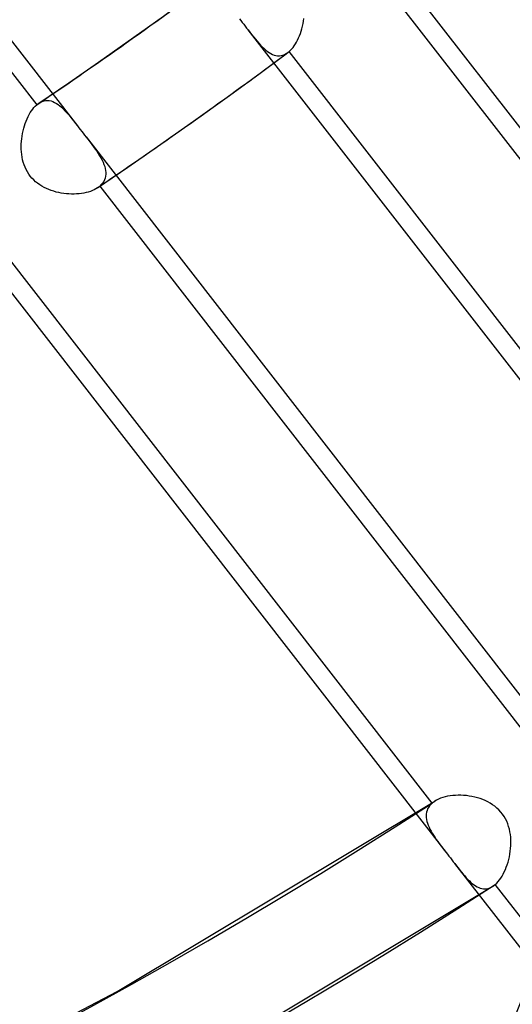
# Model space of a CAD drawing. Header units: millimetres. Extents: x -163 to 160, y -206 to 203.
# Tile 69 of 97: x 95.39 to 101.46, y -68.69 to -56.55. Entities that reach past the tile are written whole.
import ezdxf

# ---------------------------------------------------------------- set-up
doc = ezdxf.new("R2010")
doc.units = ezdxf.units.MM
doc.layers.add('MAIN-1', color=7, linetype='Continuous')
doc.layers.add('MAIN-2', color=7, linetype='Continuous')

msp = doc.modelspace()

# ---------------------------------------------------------------- linework, layer by layer
at = {"layer": 'MAIN-1'}
for centre, major_axis, start_param, end_param in [((-0.4999999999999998, -0.4330127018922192), (86.41428453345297, -99.78262087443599), -0.2468089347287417, 0.7137243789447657), ((-2.500000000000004, -2.1650635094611), (-83.7956698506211, 96.7589050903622), -3.141592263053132, -2.427868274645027)]:
    msp.add_ellipse(centre, major_axis=major_axis, ratio=0.7500000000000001, start_param=start_param, end_param=end_param, dxfattribs=at)
at = {"layer": 'MAIN-2'}
for p, q in [((90.13756674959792, -50.17982247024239), (96.09943419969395, -57.8627451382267)), ((90.30750326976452, -50.78593181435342), (95.59687160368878, -57.60220926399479)), ((99.68141677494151, -55.47933101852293), (105.6450587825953, -63.16453229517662)), ((99.8434877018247, -56.07530089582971), (105.1349954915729, -62.89433540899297)), ((96.79447755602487, -56.7691610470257), (97.22695776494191, -56.45909834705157)), ((98.09383914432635, -56.54084076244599), (98.11159184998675, -56.56373242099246)), ((98.11159184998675, -56.56373242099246), (98.1293541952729, -56.58662025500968)), ((98.87785271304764, -56.60143634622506), (98.8835245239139, -56.56987443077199)), ((98.8835245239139, -56.56987443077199), (98.88810099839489, -56.53801393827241)), ((98.1293541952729, -56.58662025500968), (98.14710826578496, -56.60949028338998)), ((98.14710826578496, -56.60949028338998), (98.16485406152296, -56.63234250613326)), ((98.16485406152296, -56.63234250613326), (98.18257366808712, -56.65516954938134)), ((98.18257366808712, -56.65516954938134), (98.2002538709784, -56.67795438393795)), ((98.19968873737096, -56.67722762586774), (104.1614033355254, -64.35994098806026)), ((98.2002538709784, -56.67795438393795), (98.22364772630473, -56.70805102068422)), ((98.84509682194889, -56.72208388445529), (98.85470455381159, -56.69304569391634)), ((98.85470455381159, -56.69304569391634), (98.8633889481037, -56.66319255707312)), ((98.8633889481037, -56.66319255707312), (98.87112623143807, -56.63260350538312)), ((98.87112623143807, -56.63260350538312), (98.87785271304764, -56.60143634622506)), ((96.35944122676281, -57.07618653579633), (96.79447755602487, -56.7691610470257)), ((98.22364772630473, -56.70805102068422), (98.24655944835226, -56.73729929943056)), ((98.24655944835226, -56.73729929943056), (98.26902445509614, -56.7655817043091)), ((98.26902445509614, -56.7655817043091), (98.29109989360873, -56.79279139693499)), ((98.29109989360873, -56.79279139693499), (98.31281648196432, -56.81880069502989)), ((98.31281648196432, -56.81880069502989), (98.33425602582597, -56.84350987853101)), ((98.79814966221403, -56.82822833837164), (98.81109687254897, -56.80336970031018)), ((98.81109687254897, -56.80336970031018), (98.82326399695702, -56.77733222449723)), ((98.82326399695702, -56.77733222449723), (98.83460744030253, -56.75020904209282)), ((98.83460744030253, -56.75020904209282), (98.84509682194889, -56.72208388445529)), ((98.33425602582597, -56.84350987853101), (98.35548241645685, -56.86681185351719)), ((98.35548241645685, -56.86681185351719), (98.37653972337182, -56.88858058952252)), ((98.37653972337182, -56.88858058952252), (98.39747480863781, -56.90870848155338)), ((98.39747480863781, -56.90870848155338), (98.41833834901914, -56.92707801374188)), ((98.41833834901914, -56.92707801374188), (98.43916399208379, -56.94357776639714)), ((98.43916399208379, -56.94357776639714), (98.46001385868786, -56.95808692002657)), ((98.70527103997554, -56.94716810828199), (98.70784875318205, -56.94496980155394)), ((103.9970591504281, -63.76104412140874), (98.70784643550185, -56.94496721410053)), ((98.70784875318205, -56.94496980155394), (98.7242242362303, -56.92969024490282)), ((98.7242242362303, -56.92969024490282), (98.74010852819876, -56.91266553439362)), ((98.74010852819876, -56.91266553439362), (98.75547301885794, -56.89395348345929)), ((98.75547301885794, -56.89395348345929), (98.77029291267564, -56.87360860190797)), ((98.77029291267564, -56.87360860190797), (98.78452359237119, -56.85167967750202)), ((98.78452359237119, -56.85167967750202), (98.79814966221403, -56.82822833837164)), ((98.33344262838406, -57.22361918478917), (98.6926001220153, -56.95725340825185)), ((98.46001385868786, -56.95808692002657), (98.48093978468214, -56.97053674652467)), ((98.48093978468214, -56.97053674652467), (98.50194810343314, -56.98079472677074)), ((98.50194810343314, -56.98079472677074), (98.52303663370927, -56.9887611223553)), ((98.52303663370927, -56.9887611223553), (98.5442183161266, -56.9943185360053)), ((98.5442183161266, -56.9943185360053), (98.56548817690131, -56.9973421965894)), ((98.56548817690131, -56.9973421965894), (98.58685152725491, -56.99773452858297)), ((98.58685152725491, -56.99773452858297), (98.60821579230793, -56.995391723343)), ((98.60821579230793, -56.995391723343), (98.62952095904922, -56.9902325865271)), ((98.62952095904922, -56.9902325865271), (98.6507325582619, -56.98218329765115)), ((98.6507325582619, -56.98218329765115), (98.67168935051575, -56.9712655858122)), ((98.67168935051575, -56.9712655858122), (98.69229787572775, -56.95748110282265)), ((98.69229787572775, -56.95748110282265), (98.69490378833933, -56.95551558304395)), ((98.69490378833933, -56.95551558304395), (98.69750690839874, -56.95349860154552)), ((98.69750690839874, -56.95349860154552), (98.70010342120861, -56.95144006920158)), ((98.70010342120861, -56.95144006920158), (98.70269053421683, -56.94932816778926)), ((98.70269053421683, -56.94932816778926), (98.70527103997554, -56.94716810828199)), ((95.99184017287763, -57.33076340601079), (96.35944122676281, -57.07618653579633)), ((97.9722586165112, -57.48740897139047), (98.33344262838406, -57.22361918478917)), ((95.62222200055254, -57.58269872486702), (95.99184017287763, -57.33076340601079)), ((95.68703940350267, -57.55321441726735), (95.70893147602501, -57.54937436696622)), ((95.70893147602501, -57.54937436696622), (95.73080444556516, -57.5484580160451)), ((95.73080444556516, -57.5484580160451), (95.75260858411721, -57.55036511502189)), ((95.75260858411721, -57.55036511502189), (95.77436051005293, -57.55499034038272)), ((97.53060632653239, -57.8040013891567), (97.9722586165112, -57.48740897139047)), ((95.53257491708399, -57.67570187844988), (95.54781517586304, -57.65477137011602)), ((95.54781517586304, -57.65477137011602), (95.56363157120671, -57.63549821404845)), ((95.56363157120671, -57.63549821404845), (95.58000400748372, -57.61795369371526)), ((95.58000400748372, -57.61795369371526), (95.59687158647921, -57.60220832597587)), ((95.59687158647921, -57.60220832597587), (95.60113818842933, -57.59858806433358)), ((95.60113818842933, -57.59858806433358), (95.60541228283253, -57.59508889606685)), ((95.60541228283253, -57.59508889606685), (95.60971369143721, -57.591723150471)), ((95.60971369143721, -57.591723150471), (95.61402068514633, -57.58848015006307)), ((95.61402068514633, -57.58848015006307), (95.61834647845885, -57.58536370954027)), ((95.61834647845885, -57.58536370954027), (95.62268446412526, -57.58237192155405)), ((95.62268446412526, -57.58237192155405), (95.64386286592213, -57.56970118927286)), ((95.64386286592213, -57.56970118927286), (95.66533231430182, -57.5599864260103)), ((95.66533231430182, -57.5599864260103), (95.68703940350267, -57.55321441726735)), ((95.77436051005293, -57.55499034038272), (95.79604189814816, -57.56224030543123)), ((95.79604189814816, -57.56224030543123), (95.81766275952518, -57.57201438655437)), ((95.81766275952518, -57.57201438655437), (95.839143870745, -57.5841641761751)), ((95.839143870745, -57.5841641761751), (95.86044858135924, -57.59849629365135)), ((95.86044858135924, -57.59849629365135), (95.88160216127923, -57.6148572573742)), ((95.88160216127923, -57.6148572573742), (95.902659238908, -57.63309104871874)), ((95.902659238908, -57.63309104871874), (95.92364508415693, -57.65304418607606)), ((95.92364508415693, -57.65304418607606), (95.94460111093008, -57.67455683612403)), ((95.46650318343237, -57.80236691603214), (95.47816488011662, -57.77452291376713)), ((95.47816488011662, -57.77452291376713), (95.49067989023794, -57.74776436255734)), ((95.49067989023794, -57.74776436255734), (95.50397866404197, -57.72226940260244)), ((95.50397866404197, -57.72226940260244), (95.51794880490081, -57.69821922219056)), ((95.51794880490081, -57.69821922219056), (95.53257491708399, -57.67570187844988)), ((95.94460111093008, -57.67455683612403), (95.96558664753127, -57.69749636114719)), ((95.96558664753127, -57.69749636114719), (95.98680985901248, -57.72188541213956)), ((95.98680985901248, -57.72188541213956), (96.00839042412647, -57.74768145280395)), ((96.00839042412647, -57.74768145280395), (96.03036464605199, -57.77474740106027)), ((96.03036464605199, -57.77474740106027), (96.05279818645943, -57.80298328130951)), ((95.42920312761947, -57.92276643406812), (95.43704381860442, -57.89150686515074)), ((95.43704381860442, -57.89150686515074), (95.44590471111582, -57.86095805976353)), ((95.44590471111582, -57.86095805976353), (95.4557383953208, -57.83121645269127)), ((95.4557383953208, -57.83121645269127), (95.46650318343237, -57.80236691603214)), ((96.05279818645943, -57.80298328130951), (96.07573586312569, -57.83226548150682)), ((96.07573586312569, -57.83226548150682), (96.0991705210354, -57.86238270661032)), ((96.0991705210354, -57.86238270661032), (96.11668261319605, -57.88493180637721)), ((96.11668261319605, -57.88493180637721), (96.13428696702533, -57.90762426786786)), ((96.13428696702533, -57.90762426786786), (96.15198269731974, -57.93043340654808)), ((97.08639614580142, -58.11754947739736), (97.53060632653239, -57.8040013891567)), ((95.40889494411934, -58.0524671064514), (95.41220102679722, -58.01963862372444)), ((95.41220102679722, -58.01963862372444), (95.41672471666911, -57.98698764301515)), ((95.41672471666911, -57.98698764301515), (95.42241301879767, -57.95463321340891)), ((95.42241301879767, -57.95463321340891), (95.42920312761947, -57.92276643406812)), ((96.15198269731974, -57.93043340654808), (96.16976408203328, -57.95336417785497)), ((96.16976408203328, -57.95336417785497), (96.18763112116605, -57.97639676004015)), ((96.18763112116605, -57.97639676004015), (96.20557060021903, -57.9995141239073)), ((96.20499836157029, -57.99877410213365), (102.1667128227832, -65.68148962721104)), ((96.20557060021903, -57.9995141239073), (96.2291905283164, -58.02999757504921)), ((96.2291905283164, -58.02999757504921), (96.25228474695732, -58.06002753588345)), ((95.40609737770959, -58.11825839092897), (95.4068424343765, -58.08537335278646)), ((95.40668913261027, -58.15101396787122), (95.40609737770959, -58.11825839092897)), ((95.40866497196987, -58.18354581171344), (95.40668913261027, -58.15101396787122)), ((95.4068424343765, -58.08537335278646), (95.40889494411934, -58.0524671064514)), ((96.25228474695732, -58.06002753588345), (96.27472812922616, -58.08960752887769)), ((96.27472812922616, -58.08960752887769), (96.29638424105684, -58.11871578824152)), ((96.29638424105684, -58.11871578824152), (96.31712604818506, -58.14737070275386)), ((96.31712604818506, -58.14737070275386), (96.33682460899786, -58.1755857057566)), ((96.7180773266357, -58.37266356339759), (97.08639614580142, -58.11754947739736)), ((95.41208068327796, -58.21575329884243), (95.40866497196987, -58.18354581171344)), ((95.41698619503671, -58.24762881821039), (95.41208068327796, -58.21575329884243)), ((95.42346637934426, -58.27918585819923), (95.41698619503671, -58.24762881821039)), ((95.43159507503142, -58.31032239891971), (95.42346637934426, -58.27918585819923)), ((96.33682460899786, -58.1755857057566), (96.35534893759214, -58.20340447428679)), ((96.35534893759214, -58.20340447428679), (96.37256818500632, -58.23080245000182)), ((96.37256818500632, -58.23080245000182), (96.38835708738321, -58.25780514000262)), ((96.38835708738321, -58.25780514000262), (96.40257907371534, -58.28440615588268)), ((95.4414433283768, -58.34094442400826), (95.43159507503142, -58.31032239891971)), ((95.45307837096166, -58.37094139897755), (95.4414433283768, -58.34094442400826)), ((95.46657213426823, -58.4002261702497), (95.45307837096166, -58.37094139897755)), ((95.4818862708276, -58.42850355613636), (95.46657213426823, -58.4002261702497)), ((96.34777823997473, -58.62516876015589), (96.7180773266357, -58.37266356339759)), ((96.40257907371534, -58.28440615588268), (96.41511269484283, -58.31060787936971)), ((96.41511269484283, -58.31060787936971), (96.42582696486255, -58.33642095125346)), ((96.42582696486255, -58.33642095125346), (96.43462188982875, -58.36187597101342)), ((96.43462188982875, -58.36187597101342), (96.4413854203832, -58.38692958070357)), ((96.4413854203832, -58.38692958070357), (96.445995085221, -58.41155964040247)), ((95.49888216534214, -58.45548026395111), (95.4818862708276, -58.42850355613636)), ((95.5175352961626, -58.48113379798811), (95.49888216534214, -58.45548026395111)), ((95.53782481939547, -58.50546034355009), (95.5175352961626, -58.48113379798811)), ((95.55973370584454, -58.52846599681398), (95.53782481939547, -58.50546034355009)), ((96.44066152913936, -58.50506525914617), (96.43289177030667, -58.5268308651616)), ((96.44577862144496, -58.48256032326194), (96.44066152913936, -58.50506525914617)), ((96.44831034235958, -58.4594037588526), (96.44577862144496, -58.48256032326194)), ((96.445995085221, -58.41155964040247), (96.4483407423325, -58.43572774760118)), ((96.4483407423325, -58.43572774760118), (96.44831034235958, -58.4594037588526)), ((95.58324213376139, -58.55013182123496), (95.55973370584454, -58.52846599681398)), ((95.60817715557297, -58.5703330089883), (95.58324213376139, -58.55013182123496)), ((95.63420711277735, -58.58892756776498), (95.60817715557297, -58.5703330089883)), ((95.66122983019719, -58.60594546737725), (95.63420711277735, -58.58892756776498)), ((95.68909967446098, -58.62143496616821), (95.66122983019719, -58.60594546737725)), ((95.71770404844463, -58.63543403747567), (95.68909967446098, -58.62143496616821)), ((95.74691625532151, -58.64798979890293), (95.71770404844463, -58.63543403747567)), ((96.32719494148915, -58.63800687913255), (96.30560260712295, -58.64944810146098)), ((96.34723444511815, -58.62554256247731), (96.32719494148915, -58.63800687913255)), ((96.35208486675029, -58.62220756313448), (96.34723444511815, -58.62554256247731)), ((96.35682589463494, -58.61881015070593), (96.35208486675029, -58.62220756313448)), ((96.36145371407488, -58.61535362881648), (96.35682589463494, -58.61881015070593)), ((96.36598065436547, -58.61182834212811), (96.36145371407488, -58.61535362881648)), ((96.37040099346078, -58.60823924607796), (96.36598065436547, -58.61182834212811)), ((96.37471003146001, -58.60458938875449), (96.37040099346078, -58.60823924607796)), ((96.37470745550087, -58.60458698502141), (101.6639201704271, -65.42066389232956)), ((96.39327888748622, -58.58677152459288), (96.37471003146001, -58.60458938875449)), ((96.40917030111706, -58.56782836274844), (96.39327888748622, -58.58677152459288)), ((96.4223866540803, -58.54780463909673), (96.40917030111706, -58.56782836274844)), ((96.43289177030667, -58.5268308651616), (96.4223866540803, -58.54780463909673)), ((95.77661709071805, -58.65913831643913), (95.74691625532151, -58.64798979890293)), ((95.80675458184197, -58.66895048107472), (95.77661709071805, -58.65913831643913)), ((95.83741312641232, -58.67750571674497), (95.80675458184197, -58.66895048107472)), ((95.86848217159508, -58.68481836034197), (95.83741312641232, -58.67750571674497)), ((95.89986730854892, -58.69088318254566), (95.86848217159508, -58.68481836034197)), ((95.93144946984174, -58.6957208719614), (95.89986730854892, -58.69088318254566)), ((95.96313703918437, -58.699324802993), (95.93144946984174, -58.6957208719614)), ((95.99480815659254, -58.70170384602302), (95.96313703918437, -58.699324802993)), ((96.026362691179, -58.70286433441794), (95.99480815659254, -58.70170384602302)), ((96.05767306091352, -58.70281348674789), (96.026362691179, -58.70286433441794)), ((96.08853198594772, -58.7015619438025), (96.05767306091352, -58.70281348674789)), ((96.1188032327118, -58.69910561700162), (96.08853198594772, -58.7015619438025)), ((96.1484054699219, -58.69547168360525), (96.1188032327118, -58.69910561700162)), ((96.17722712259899, -58.69064995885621), (96.1484054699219, -58.69547168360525)), ((96.20517173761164, -58.68465884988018), (96.17722712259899, -58.69064995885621)), ((96.23215416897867, -58.67751562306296), (96.20517173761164, -58.68465884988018)), ((96.25801440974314, -58.66922254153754), (96.23215416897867, -58.67751562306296)), ((96.28252188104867, -58.65986280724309), (96.25801440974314, -58.66922254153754)), ((96.30560260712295, -58.64944810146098), (96.28252188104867, -58.65986280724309)), ((94.67668971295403, -59.13664332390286), (100.6403336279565, -66.82184294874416)), ((100.468717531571, -66.21357495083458), (95.1772097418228, -59.39454043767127)), ((100.5476740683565, -66.164200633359), (100.5235717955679, -66.17613523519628)), ((100.5734574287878, -66.15352436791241), (100.5476740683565, -66.164200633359)), ((100.6008498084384, -66.14412968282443), (100.5734574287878, -66.15352436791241)), ((100.6297119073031, -66.13603142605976), (100.6008498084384, -66.14412968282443)), ((100.6597478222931, -66.12929614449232), (100.6297119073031, -66.13603142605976)), ((100.6908004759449, -66.12394236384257), (100.6597478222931, -66.12929614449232)), ((100.7227384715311, -66.11998060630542), (100.6908004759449, -66.12394236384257)), ((100.7554417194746, -66.11740703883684), (100.7227384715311, -66.11998060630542)), ((100.7887722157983, -66.11623027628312), (100.7554417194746, -66.11740703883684)), ((100.8226013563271, -66.11646605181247), (100.7887722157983, -66.11623027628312)), ((100.856785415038, -66.11810811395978), (100.8226013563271, -66.11646605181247)), ((100.8910964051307, -66.12116773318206), (100.856785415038, -66.11810811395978)), ((100.9253718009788, -66.12565085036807), (100.8910964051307, -66.12116773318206)), ((100.9594897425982, -66.13156633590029), (100.9253718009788, -66.12565085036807)), ((100.9933066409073, -66.13891898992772), (100.9594897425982, -66.13156633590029)), ((101.0266959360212, -66.14772073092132), (100.9933066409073, -66.13891898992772)), ((101.0595178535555, -66.1579730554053), (101.0266959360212, -66.14772073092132)), ((101.0916335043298, -66.16968432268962), (101.0595178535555, -66.1579730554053)), ((101.1230657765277, -66.18293381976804), (101.0916335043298, -66.16968432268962)), ((96.58774169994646, -68.5382200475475), (100.5005330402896, -66.1897841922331)), ((100.4133859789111, -66.28533704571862), (100.4053851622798, -66.30548765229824)), ((100.4237152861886, -66.2660326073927), (100.4133859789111, -66.28533704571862)), ((100.436367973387, -66.24761030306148), (100.4237152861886, -66.2660326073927)), ((100.4513691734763, -66.2301104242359), (100.436367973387, -66.24761030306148)), ((100.4687203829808, -66.21357745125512), (100.4513691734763, -66.2301104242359)), ((100.4737721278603, -66.20930727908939), (100.4687203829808, -66.21357745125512)), ((100.4789748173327, -66.20512913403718), (100.4737721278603, -66.20930727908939)), ((100.4843293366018, -66.2010366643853), (100.4789748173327, -66.20512913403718)), ((100.4898290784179, -66.19704117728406), (100.4843293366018, -66.2010366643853)), ((100.495465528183, -66.19313580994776), (100.4898290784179, -66.19704117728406)), ((100.5012472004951, -66.18931421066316), (100.495465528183, -66.19313580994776)), ((100.5235717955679, -66.17613523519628), (100.5012472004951, -66.18931421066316)), ((101.1537958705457, -66.19781302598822), (101.1230657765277, -66.18293381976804)), ((101.1836809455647, -66.21436880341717), (101.1537958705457, -66.19781302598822)), ((101.2125602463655, -66.23264724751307), (101.1836809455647, -66.21436880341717)), ((101.2402909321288, -66.25270182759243), (101.2125602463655, -66.23264724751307)), ((101.2667207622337, -66.27456568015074), (101.2402909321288, -66.25270182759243)), ((101.2914556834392, -66.29803695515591), (101.2667207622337, -66.27456568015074)), ((100.3963350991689, -66.3478638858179), (100.3951971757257, -66.36986569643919)), ((100.3951971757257, -66.36986569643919), (100.3962000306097, -66.39235335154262)), ((100.3962000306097, -66.39235335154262), (100.3992589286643, -66.41530459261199)), ((100.3997013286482, -66.3263886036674), (100.3963350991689, -66.3478638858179)), ((100.3992589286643, -66.41530459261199), (100.4042901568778, -66.43867543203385)), ((100.4053851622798, -66.30548765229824), (100.3997013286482, -66.3263886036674)), ((101.314338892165, -66.32299770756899), (101.2914556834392, -66.29803695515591)), ((101.3353382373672, -66.34942544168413), (101.314338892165, -66.32299770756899)), ((101.3544471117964, -66.37731825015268), (101.3353382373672, -66.34942544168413)), ((101.3716484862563, -66.40666240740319), (101.3544471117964, -66.37731825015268)), ((101.3868867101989, -66.43736476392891), (101.3716484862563, -66.40666240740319)), ((100.4042901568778, -66.43867543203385), (100.411204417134, -66.46241146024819)), ((100.411204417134, -66.46241146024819), (100.4198561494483, -66.48640018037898)), ((100.4198561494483, -66.48640018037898), (100.4301322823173, -66.51061335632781)), ((100.4301322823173, -66.51061335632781), (100.4418884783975, -66.53504015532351)), ((100.4418884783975, -66.53504015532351), (100.4550144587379, -66.55965755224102)), ((101.3999865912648, -66.46894967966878), (101.3868867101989, -66.43736476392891)), ((101.4110287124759, -66.50124219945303), (101.3999865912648, -66.46894967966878)), ((101.4200775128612, -66.53411336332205), (101.4110287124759, -66.50124219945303)), ((101.427249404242, -66.56744921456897), (101.4200775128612, -66.53411336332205)), ((100.4550144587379, -66.55965755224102), (100.469379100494, -66.58445852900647)), ((100.469379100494, -66.58445852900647), (100.4848617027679, -66.60942145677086)), ((100.4848617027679, -66.60942145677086), (100.501336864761, -66.63453436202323)), ((100.501336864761, -66.63453436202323), (100.5188031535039, -66.65997742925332)), ((101.4326107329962, -66.60111253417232), (101.427249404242, -66.56744921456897)), ((101.4362693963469, -66.63498910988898), (101.4326107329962, -66.60111253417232)), ((101.4383177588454, -66.66912102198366), (101.4362693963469, -66.63498910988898)), ((100.5188031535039, -66.65997742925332), (100.5372162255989, -66.68583476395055)), ((100.5372162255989, -66.68583476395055), (100.5564782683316, -66.71211116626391)), ((100.5564782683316, -66.71211116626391), (100.5764829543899, -66.73880457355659)), ((100.5764829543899, -66.73880457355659), (100.5971296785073, -66.7659079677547)), ((100.5971296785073, -66.7659079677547), (100.6183187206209, -66.79342119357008)), ((101.4316244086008, -66.8069805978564), (101.4354339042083, -66.77255312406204)), ((101.4354339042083, -66.77255312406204), (101.4378531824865, -66.73801725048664)), ((101.4378531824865, -66.73801725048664), (101.438834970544, -66.70350028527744)), ((101.438834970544, -66.70350028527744), (101.4383177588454, -66.66912102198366)), ((100.6183187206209, -66.79342119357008), (100.6398853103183, -66.8212768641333)), ((100.6398853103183, -66.8212768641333), (100.6576512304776, -66.84419215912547)), ((100.6576512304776, -66.84419215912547), (100.6754276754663, -66.86709727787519)), ((100.6754276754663, -66.86709727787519), (100.6931920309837, -66.88998128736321)), ((100.6931920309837, -66.88998128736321), (100.7109415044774, -66.91284558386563)), ((101.4123513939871, -66.90845439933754), (101.4200325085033, -66.87505867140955)), ((101.4200325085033, -66.87505867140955), (101.4264757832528, -66.84118888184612)), ((101.4264757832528, -66.84118888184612), (101.4316244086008, -66.8069805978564)), ((100.7109415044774, -66.91284558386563), (100.7286619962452, -66.9356662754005)), ((100.7286619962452, -66.9356662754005), (100.7463308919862, -66.95843903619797)), ((100.7459306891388, -66.95792325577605), (106.5537591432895, -74.44232737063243)), ((100.7463308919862, -66.95843903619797), (100.7678935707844, -66.98618786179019)), ((100.7678935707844, -66.98618786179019), (100.7890150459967, -67.01318163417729)), ((100.7890150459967, -67.01318163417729), (100.809739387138, -67.03934057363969)), ((101.3706618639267, -67.0334077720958), (101.3826277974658, -67.00369805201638)), ((101.3826277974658, -67.00369805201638), (101.3935934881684, -66.97290451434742)), ((101.3935934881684, -66.97290451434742), (101.4035162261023, -66.94111393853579)), ((101.4035162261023, -66.94111393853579), (101.4123513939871, -66.90845439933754)), ((100.809739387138, -67.03934057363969), (100.8300974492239, -67.06457447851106)), ((100.8300974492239, -67.06457447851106), (100.8501294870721, -67.08879365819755)), ((100.8501294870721, -67.08879365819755), (100.8698946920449, -67.11189406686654)), ((100.8698946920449, -67.11189406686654), (100.8894201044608, -67.13378219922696)), ((100.8894201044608, -67.13378219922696), (100.9087621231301, -67.15436201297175)), ((101.2981119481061, -67.16100419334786), (101.3140408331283, -67.13879465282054)), ((101.3140408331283, -67.13879465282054), (101.329332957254, -67.11480894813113)), ((101.329332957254, -67.11480894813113), (101.343943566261, -67.08911124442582)), ((101.343943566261, -67.08911124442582), (101.357751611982, -67.06191106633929)), ((101.357751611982, -67.06191106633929), (101.3706618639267, -67.0334077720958)), ((97.1250247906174, -69.6924069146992), (101.2173872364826, -67.2385782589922)), ((100.9087621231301, -67.15436201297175), (100.9279601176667, -67.1735501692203)), ((100.9279601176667, -67.1735501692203), (100.9470572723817, -67.19125341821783)), ((100.9470572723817, -67.19125341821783), (100.9660891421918, -67.20739172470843)), ((100.9660891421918, -67.20739172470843), (100.9851027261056, -67.22186853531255)), ((100.9851027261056, -67.22186853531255), (101.0041450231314, -67.23461372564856)), ((101.0041450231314, -67.23461372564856), (101.0232508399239, -67.24556466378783)), ((101.0232508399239, -67.24556466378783), (101.0424152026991, -67.25462961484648)), ((101.0424152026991, -67.25462961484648), (101.0616463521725, -67.26172726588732)), ((101.0616463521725, -67.26172726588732), (101.0809629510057, -67.26678151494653)), ((101.1394045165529, -67.26885190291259), (101.1589156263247, -67.26495662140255)), ((101.1589156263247, -67.26495662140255), (101.1783948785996, -67.25867133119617)), ((101.1783948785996, -67.25867133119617), (101.1977736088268, -67.24996960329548)), ((101.1977736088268, -67.24996960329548), (101.2169172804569, -67.23888968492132)), ((101.2169172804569, -67.23888968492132), (101.2219567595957, -67.23554759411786)), ((101.2219567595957, -67.23554759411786), (101.2269774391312, -67.23203929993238)), ((101.2269774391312, -67.23203929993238), (101.2319746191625, -67.22836124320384)), ((101.2319746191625, -67.22836124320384), (101.2369529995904, -67.22451698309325)), ((101.2369529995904, -67.22451698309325), (101.2419106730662, -67.22050156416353)), ((101.2419106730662, -67.22050156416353), (101.2468429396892, -67.2163246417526)), ((106.5378729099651, -74.03474457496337), (101.2468425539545, -67.21632531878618)), ((101.2468429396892, -67.2163246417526), (101.2644687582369, -67.19983570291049)), ((101.2644687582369, -67.19983570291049), (101.2815663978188, -67.18137950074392)), ((101.2815663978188, -67.18137950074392), (101.2981119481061, -67.16100419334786)), ((101.0809629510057, -67.26678151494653), (101.1003666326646, -67.26970253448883)), ((101.1003666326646, -67.26970253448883), (101.1198656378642, -67.27042222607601)), ((101.1198656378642, -67.27042222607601), (101.1394045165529, -67.26885190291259)), ((93.37613786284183, -70.20826547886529), (96.58774169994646, -68.5382200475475))]:
    msp.add_line(p, q, dxfattribs=at)
for centre, major_axis, ratio, start_param, end_param in [((-1.973130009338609e-15, -1.770011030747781e-15), (-85.75963086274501, 99.02669192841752), 0.7500000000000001, 0.7137243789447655, 3.855317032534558), ((12.32375, 10.67268056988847), (91.03941271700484, -105.1232588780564), 0.7500000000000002, -0.04632462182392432, 0.7137243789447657), ((12.32375, 10.67268056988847), (-91.87082287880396, 106.0832886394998), 0.75, 3.095619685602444, 3.855317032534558), ((31.52374999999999, 27.30036832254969), (76.24031183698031, -88.0347291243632), 0.7500000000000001, -1.609748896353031, -0.1043949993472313), ((31.52374999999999, 27.30036832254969), (-77.07172199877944, 88.99475888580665), 0.7500000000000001, 1.531490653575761, 3.037550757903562), ((5.923749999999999, 5.130117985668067), (91.03941271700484, -105.1232588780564), 0.7500000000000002, -0.04632462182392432, 0.7137243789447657), ((5.923749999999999, 5.130117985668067), (-91.87082287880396, 106.0832886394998), 0.75, 3.095619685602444, 3.855317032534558), ((31.52374999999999, 27.30036832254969), (-83.55672126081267, 96.48299102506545), 0.7500000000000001, 1.52775685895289, 3.041284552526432), ((-2.000000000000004, -1.732050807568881), (-83.14101617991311, 96.00297614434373), 0.7500000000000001, 2.967102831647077, 3.855317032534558), ((25.12374999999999, 21.75780573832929), (-87.71377206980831, 101.2831398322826), 0.7500000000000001, 1.526388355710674, 3.042653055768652), ((18.72375, 16.21524315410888), (-91.87082287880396, 106.0832886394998), 0.75, 1.524823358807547, 3.044218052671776), ((12.32375, 10.67268056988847), (-91.87082287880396, 106.0832886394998), 0.75, 1.524823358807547, 3.044218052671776), ((31.52374999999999, 27.30036832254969), (69.75531257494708, -80.54649698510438), 0.7500000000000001, -0.08955316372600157, -0.05379440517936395), ((31.52374999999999, 27.30036832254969), (-70.58672273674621, 81.50652674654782), 0.7500000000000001, 3.052250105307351, 3.087587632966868), ((31.52374999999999, 27.30036832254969), (82.72531109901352, -95.522961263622), 0.7500000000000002, -1.165205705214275, -0.1018291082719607)]:
    msp.add_ellipse(centre, major_axis=major_axis, ratio=ratio, start_param=start_param, end_param=end_param, dxfattribs=at)

doc.saveas('drawing.dxf')
